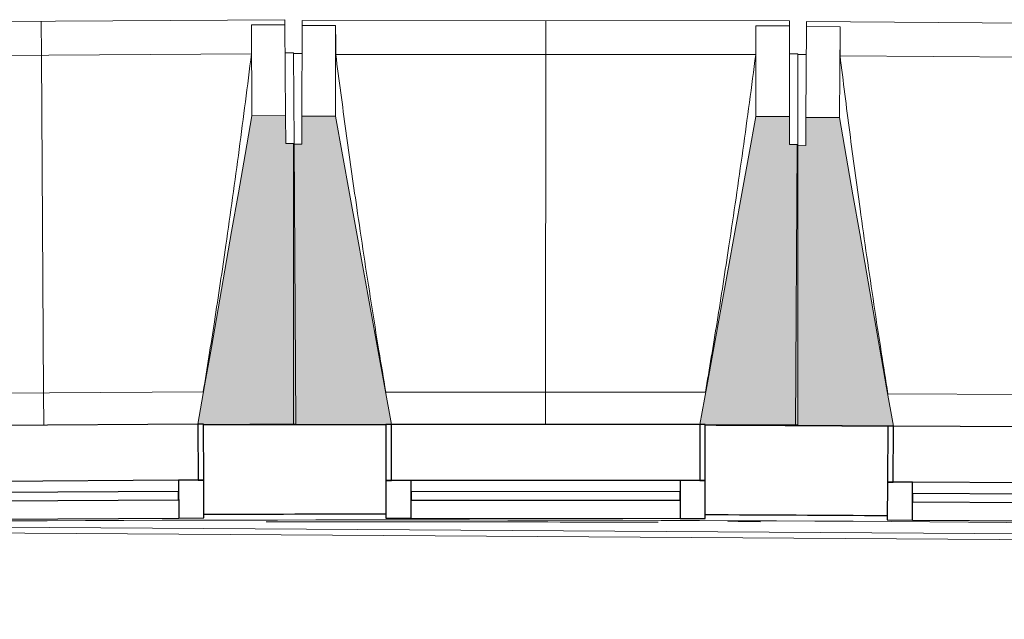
# Model space of a CAD drawing. Header units: millimetres. Extents: x 1293 to 60335, y -36590 to 4541.
# Tile 4 of 65: x 16951 to 18708, y -14446 to -13376. Entities that reach past the tile are written whole.
import ezdxf

# ---------------------------------------------------------------- set-up
doc = ezdxf.new("R2010")
doc.units = ezdxf.units.MM
for name, color, linetype, lineweight in [('A-FLOR-HRAL', 7, 'Continuous', 18), ('BATIEMENT', 7, 'Continuous', 18), ('BATIMENT', 7, 'Continuous', 25), ('FENETRES', 7, 'Continuous', 25), ('GEN', 7, 'Continuous', 18), ('SOLS', 7, 'Continuous', 25)]:
    doc.layers.add(name, color=color, linetype=linetype, lineweight=lineweight)
doc.layers.add('A-GLAZ', color=7, linetype='Continuous', lineweight=25, true_color=0x5c63b1)

# ---------------------------------------------------------------- blocks, each defined once
blk = doc.blocks.new('XXX_VIDE FENETRE - 550-377501-2021_015_1111_DCE_1_50_N0 FINI_CVC_PAC')
at = {"layer": 'A-GLAZ'}
for p, q in [((240, -120), (-240, -120)), ((-240, -120), (-240, -135)), ((240, -135), (240, -120)), ((-240, -135), (240, -135))]:
    blk.add_line(p, q, dxfattribs=at)
at = {"layer": 'FENETRES'}
for p, q in [((-285, 0), (-285, -100)), ((-275, 0), (-285, 0)), ((275, 0), (-275, 0)), ((-275, -100), (-275, 0)), ((285, 0), (275, 0)), ((275, 0), (275, -100)), ((285, -100), (285, 0)), ((-285, -100), (-275, -100)), ((-240, -100), (-285, -100)), ((-285, -100), (-285, -167.5)), ((-240, -167.5), (-240, -100)), ((240, -100), (-240, -100)), ((240, -100), (240, -167.5)), ((285, -100), (240, -100)), ((275, -100), (285, -100)), ((285, -167.5), (285, -100)), ((-285, -167.5), (-240, -167.5)), ((-240, -167.5), (240, -167.5)), ((240, -167.5), (285, -167.5))]:
    blk.add_line(p, q, dxfattribs=at)
blk = doc.blocks.new('Garde-corps - Garde-corps-505471-2021_015_1111_DCE_1_50_N0 FINI_CVC_PAC')
at = {"layer": 'A-FLOR-HRAL'}
for p, q in [((-22974.4, -14275.7), (-17756.7, -14309.4)), ((-20724.7, -14271.9), (-20666.5, -14272.2))]:
    blk.add_line(p, q, dxfattribs=at)
at = {"layer": 'A-FLOR-HRAL', "flags": 128}
blk.add_lwpolyline([(-23168.9, -14284.7), (-17678.6, -14320.7), (-14410.7, -14446.4)], dxfattribs=at)
at = {"layer": 'A-FLOR-HRAL'}
for radius, start, end in [(137283.1, 90.004947, 90.140434), (137283.1, 89.631565, 89.767052), (137273, 87.112212, 90.771971), (137269.6, 89.802207, 90.094064)]:
    blk.add_arc((-21322.9, -151541.9), radius, start, end, dxfattribs=at)
blk = doc.blocks.new('B02_ARC_rvt-1-2021_015_1111_DCE_1_50_N0 FINI_CVC_PAC')
at = {"layer": 'BATIEMENT', "lineweight": 25}
for radius, start, end in [(137443.1, 90.004917, 90.140682), (137443.1, 89.631536, 89.767301), (137283.1, 90.004946, 90.140435), (137283.1, 89.631565, 89.767054)]:
    blk.add_arc((-21322.9, -151541.9), radius, start, end, dxfattribs=at)
at = {"layer": 'SOLS'}
for p, q in [((-20740.5, -14100), (-20745.2, -14100)), ((-20676.7, -14260.3), (-20764.8, -14259.9)), ((-20504, -14261.2), (-20666.4, -14260.3))]:
    blk.add_line(p, q, dxfattribs=at)
at = {"layer": 'BATIEMENT', "lineweight": 18}
blk.add_blockref('Garde-corps - Garde-corps-505471-2021_015_1111_DCE_1_50_N0 FINI_CVC_PAC', (0, 0), dxfattribs=at)
at = {"layer": 'FENETRES', "lineweight": 18}
for p, rotation in [((-21945.4, -14099.5), 0.3529371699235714), ((-21049.7, -14098.5), 359.9798707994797), ((-20154, -14103.2), 359.606804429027)]:
    blk.add_blockref('XXX_VIDE FENETRE - 550-377501-2021_015_1111_DCE_1_50_N0 FINI_CVC_PAC', p, dxfattribs=dict(at, rotation=rotation))
blk = doc.blocks.new('20_MUR PREFA_01 - Type 1-3119337-2021_015_1111_DCE_1_50_N0 FINI_CVC_PAC')
at = {"layer": 'GEN'}
for p, q in [((0, 722.1), (0, 661.4)), ((0, 661.4), (0, 58.5)), ((0, 0.7), (0, 58.5))]:
    blk.add_line(p, q, dxfattribs=at)
blk = doc.blocks.new('B02_DC_STR_rvt-1-2021_015_1111_DCE_1_50_N0 FINI_CVC_PAC')
at = {"layer": 'BATIMENT', "lineweight": 5, "true_color": 0x787878}
for points in [[(-21660.4, -14098.5), (-21495.4, -14097.5), (-21498.5, -13596.6), (-21513.5, -13596.6), (-21513.8, -13546.7), (-21573.8, -13547), (-21669.8, -14097.8), (-21660.4, -14097.8)], [(-21334.7, -14099.1), (-21334.7, -14098.4), (-21324.8, -14098.4), (-21424.5, -13548.1), (-21484.5, -13548.1), (-21484.5, -13598.1), (-21499.5, -13598.1), (-21499.7, -14099), (-21334.7, -14099.1)], [(-20599.7, -14099.3), (-20599.5, -13598.4), (-20614.5, -13598.4), (-20614.5, -13548.4), (-20674.5, -13548.4), (-20774.6, -14098.6), (-20764.7, -14098.6), (-20764.7, -14099.3), (-20724.6, -14099.3)], [(-20439, -14102), (-20439, -14101.3), (-20429.2, -14101.3), (-20525.2, -13550.4), (-20585.2, -13550.4), (-20585.6, -13600), (-20600.6, -13599.9), (-20604, -14100.8), (-20439.7, -14101.9)]]:
    blk.add_hatch(color=8, dxfattribs=at).paths.add_polyline_path(points)
at = {"layer": 'BATIEMENT'}
for p, q in [((-21513.8, -13546.7), (-21573.8, -13547)), ((-21513.5, -13596.7), (-21513.8, -13546.7)), ((-21424.5, -13548.1), (-21484.5, -13548.1)), ((-21484.5, -13548.1), (-21484.5, -13598.1)), ((-20614.5, -13548.4), (-20674.5, -13548.4)), ((-20614.5, -13598.4), (-20614.5, -13548.4)), ((-20585.2, -13550), (-20585.6, -13600)), ((-20525.2, -13550.4), (-20585.2, -13550)), ((-21498.5, -13596.6), (-21513.5, -13596.7)), ((-21499.5, -13598.1), (-21499.7, -14099)), ((-21484.5, -13598.1), (-21499.5, -13598.1)), ((-21495.4, -14097.5), (-21498.5, -13596.6)), ((-20599.5, -13598.4), (-20614.5, -13598.4)), ((-20599.7, -14099.3), (-20599.5, -13598.4)), ((-20600.6, -13599.9), (-20604, -14100.8)), ((-20585.6, -13600), (-20600.6, -13599.9)), ((-21660.4, -14098.5), (-21495.4, -14097.5)), ((-21499.7, -14099), (-21334.7, -14099.1)), ((-20764.8, -14099.3), (-20599.7, -14099.3)), ((-20604, -14100.8), (-20439, -14102))]:
    blk.add_line(p, q, dxfattribs=at)
at = {"layer": 'BATIEMENT', "flags": 128}
for points in [[(-21573.8, -13547), (-21585.8, -13616), (-21597.9, -13684.9), (-21610, -13753.8), (-21622.1, -13822.8), (-21634.1, -13891.7), (-21646.2, -13960.7), (-21658.3, -14029.6), (-21670.3, -14097.9)], [(-21324.8, -14098.4), (-21337.2, -14030.2), (-21349.6, -13961.3), (-21362.1, -13892.5), (-21374.6, -13823.6), (-21387.1, -13754.7), (-21399.5, -13685.9), (-21412, -13617), (-21424.5, -13548.1)], [(-20674.5, -13548.4), (-20687, -13617.2), (-20699.5, -13686.1), (-20712.1, -13755), (-20724.6, -13823.8), (-20737.1, -13892.7), (-20749.6, -13961.5), (-20762.2, -14030.4), (-20774.6, -14098.6)], [(-20429.1, -14101.3), (-20441.1, -14033.1), (-20453.1, -13964.1), (-20465.1, -13895.2), (-20477.1, -13826.2), (-20489.2, -13757.3), (-20501.2, -13688.3), (-20513.2, -13619.4), (-20525.2, -13550.4)]]:
    blk.add_lwpolyline(points, dxfattribs=at)
at = {"layer": 'BATIMENT', "lineweight": 18}
for p, q in [((-21514.8, -13375.5), (-22384.8, -13380.9)), ((-21574.8, -13384.9), (-21514.8, -13384.6)), ((-21574.8, -13384.9), (-21573.8, -13547)), ((-21574.8, -13385.2), (-21574.8, -13384.9)), ((-21514.8, -13375.5), (-21514.8, -13384.6)), ((-21514.8, -13384.6), (-21513.8, -13546.7)), ((-21484.5, -13548.1), (-21484.4, -13386)), ((-21484.4, -13386), (-21484.4, -13377)), ((-20614.4, -13377.3), (-21484.4, -13377)), ((-21484.4, -13386), (-21424.4, -13386)), ((-21424.5, -13548.1), (-21424.4, -13386)), ((-21424.4, -13386), (-21424.4, -13386.3)), ((-20674.4, -13386.3), (-20674.5, -13548.4)), ((-20674.5, -13386.5), (-20674.4, -13386.3)), ((-20674.4, -13386.3), (-20614.4, -13386.3)), ((-20614.4, -13386.3), (-20614.5, -13548.4)), ((-20614.4, -13377.3), (-20614.4, -13386.3)), ((-20585.2, -13550), (-20584.1, -13387.9)), ((-20584.1, -13387.9), (-20584.1, -13378.9)), ((-19714.1, -13384.9), (-20584.1, -13378.9)), ((-20584.1, -13387.9), (-20524.1, -13388.4)), ((-20525.2, -13550.4), (-20524.1, -13388.4)), ((-20524.1, -13388.4), (-20524.1, -13388.6)), ((-21574.7, -13436.5), (-22324.2, -13441.1)), ((-21499.5, -13434.5), (-21514.5, -13434.6)), ((-21499.5, -13434.5), (-21498.5, -13596.6)), ((-21484.5, -13436), (-21499.5, -13436)), ((-20674.7, -13437.9), (-21424.2, -13437.6)), ((-20599.5, -13436.3), (-20614.5, -13436.3)), ((-20599.5, -13436.3), (-20599.5, -13598.4)), ((-20584.5, -13437.9), (-20599.5, -13437.8)), ((-19774.7, -13445.1), (-20524.2, -13439.9)), ((-22231, -14043.5), (-21660.5, -14040)), ((-21334.9, -14040.6), (-20764.4, -14040.8)), ((-20438.9, -14043.5), (-19868.4, -14047.4))]:
    blk.add_line(p, q, dxfattribs=at)
at = {"layer": 'BATIMENT', "lineweight": 18, "flags": 128}
for points in [[(-21574.7, -13436.5), (-21574.7, -13426.2), (-21574.7, -13416), (-21574.8, -13405.7), (-21574.8, -13395.5), (-21574.8, -13385.2)], [(-21424.4, -13386.3), (-21424.4, -13396.5), (-21424.3, -13406.8), (-21424.3, -13417.1), (-21424.3, -13427.3), (-21424.2, -13437.6)], [(-20674.7, -13437.9), (-20674.7, -13427.6), (-20674.6, -13417.3), (-20674.6, -13407.1), (-20674.5, -13396.8), (-20674.5, -13386.5)], [(-20524.1, -13388.6), (-20524.1, -13398.9), (-20524.2, -13409.1), (-20524.2, -13419.4), (-20524.2, -13429.7), (-20524.2, -13439.9)]]:
    blk.add_lwpolyline(points, dxfattribs=at)
at = {"layer": 'BATIMENT', "lineweight": 18}
for points, knots in [([(-21660.6, -14040), (-21653.8, -13998.3), (-21643.5, -13933.9), (-21630.2, -13846.5), (-21619.4, -13772.6), (-21608.1, -13692.9), (-21592.6, -13579), (-21581.7, -13493.5), (-21574.7, -13436.5)], [0.0183438, 0.0183438, 0.0183438, 0.0183438, 0.2222222, 0.3333333, 0.4444444, 0.5833333, 0.7222222, 1, 1, 1, 1]), ([(-21424.2, -13437.6), (-21418.3, -13483.2), (-21409.3, -13551.5), (-21396.6, -13642.5), (-21386, -13716.5), (-21374.2, -13796.1), (-21361, -13881.4), (-21347.9, -13962.9), (-21339, -14016), (-21334.8, -14040.6)], [0, 0, 0, 0, 0.2222222, 0.3333333, 0.4444444, 0.5833333, 0.7222222, 0.8611111, 0.9816328, 0.9816328, 0.9816328, 0.9816328]), ([(-20764.5, -14040.8), (-20757.4, -13999.1), (-20746.7, -13934.8), (-20732.9, -13847.5), (-20721.6, -13773.6), (-20709.8, -13694), (-20693.6, -13580.2), (-20682.1, -13494.8), (-20674.7, -13437.9)], [0.0183438, 0.0183438, 0.0183438, 0.0183438, 0.2222222, 0.3333333, 0.4444444, 0.5833333, 0.7222222, 1, 1, 1, 1]), ([(-20524.2, -13439.9), (-20518.7, -13485.6), (-20510, -13553.9), (-20498, -13645), (-20487.8, -13719.1), (-20476.5, -13798.8), (-20463.9, -13884.1), (-20451.3, -13965.7), (-20442.8, -14018.8), (-20438.8, -14043.5)], [0, 0, 0, 0, 0.2222222, 0.3333333, 0.4444444, 0.5833333, 0.7222222, 0.8611111, 0.9816328, 0.9816328, 0.9816328, 0.9816328])]:
    blk.add_open_spline(points, degree=3, knots=knots, dxfattribs=at)
at = {"layer": 'BATIMENT', "color": 5, "lineweight": 25, "true_color": 0x0000ff}
for p, rotation in [((-21945.4, -14100.2), 0.3529371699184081), ((-21049.7, -14099.2), 359.9798707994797)]:
    blk.add_blockref('20_MUR PREFA_01 - Type 1-3119337-2021_015_1111_DCE_1_50_N0 FINI_CVC_PAC', p, dxfattribs=dict(at, rotation=rotation))

msp = doc.modelspace()

# ---------------------------------------------------------------- block references
at = {"lineweight": 5}
for name in ['B02_DC_STR_rvt-1-2021_015_1111_DCE_1_50_N0 FINI_CVC_PAC', 'B02_ARC_rvt-1-2021_015_1111_DCE_1_50_N0 FINI_CVC_PAC']:
    msp.add_blockref(name, (38939, 0), dxfattribs=at)

doc.saveas('drawing.dxf')
